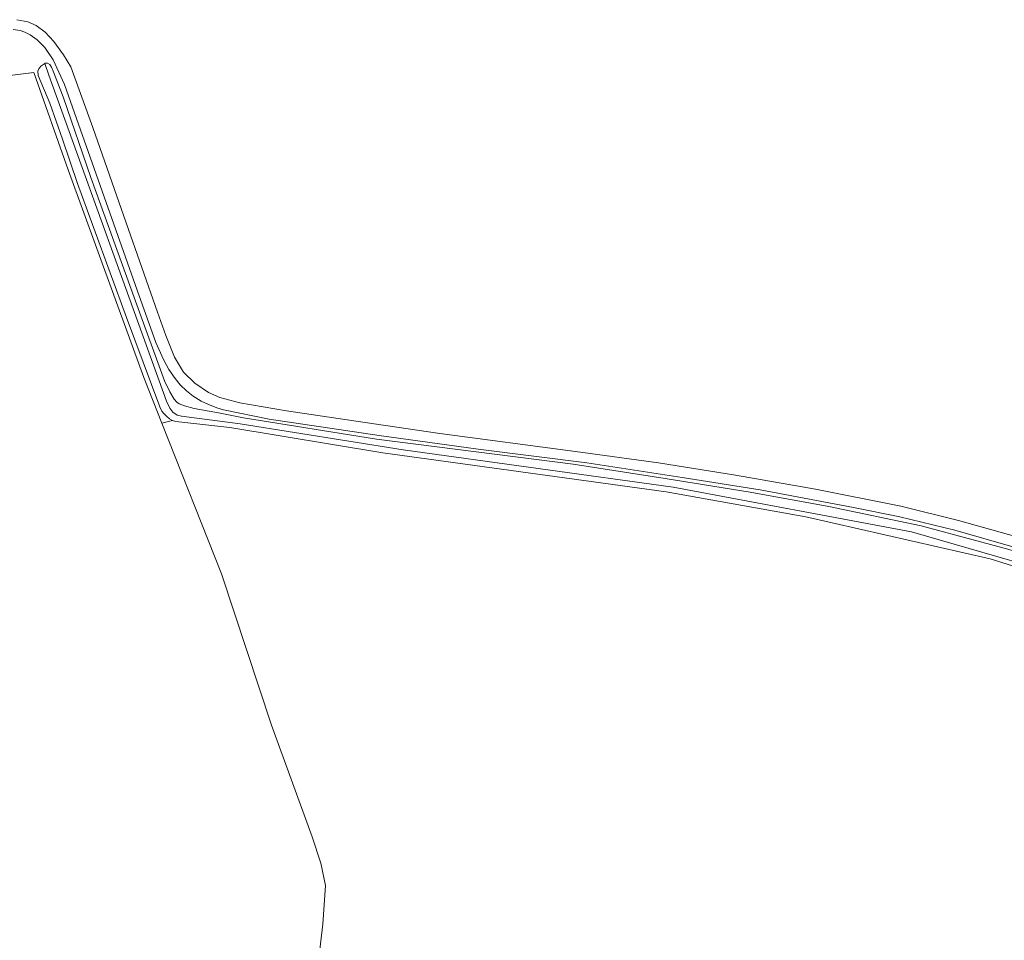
# Model space of a CAD drawing. Extents: x 176032 to 190000, y 318229 to 352878.
# Tile 175 of 184: x 177789 to 178020, y 322838 to 323053. Entities that reach past the tile are written whole.
import ezdxf

# ---------------------------------------------------------------- set-up
doc = ezdxf.new("R2010")
doc.units = 0
for name, color, linetype, lineweight in [('bp-b5-bos', 253, 'Continuous', 18), ('bp-b5-grasland', 253, 'Continuous', 18), ('gw-bs-insteekwatergang', 253, 'Continuous', 18), ('og-b5-grond_ingericht', 253, 'Continuous', 18), ('og-bs-terreinafscheiding', 7, 'Continuous', 18), ('vh-b5-verh_soort', 253, 'Continuous', 18), ('wh-bs-greppel', 253, 'greppel', 18)]:
    doc.layers.add(name, color=color, linetype=linetype, lineweight=lineweight)
doc.layers.add('viewports', color=7, linetype='Continuous')
doc.linetypes.add('greppel', pattern='A,25.5,-0.01,[14,RTW.shx,S=1,R=0,X=0,Y=0],1,[14,RTW.shx,S=1,R=0,X=0,Y=0],1,[14,RTW.shx,S=1,R=0,X=0,Y=0],1,[14,RTW.shx,S=1,R=0,X=0,Y=0],1,[14,RTW.shx,S=1,R=0,X=0,Y=0],0.5,-0.01', length=30.02)

# ---------------------------------------------------------------- blocks, each defined once
blk = doc.blocks.new('x-ref dtb totaal grijs')
at = {"layer": 'bp-b5-bos'}
blk.add_polyline3d([(177859.633, 322833.422, 43.441), (177860.575, 322841.292, 43.293), (177861.192, 322850.385, 43.31), (177860.1, 322855.629, 43.341), (177858.09, 322861.812, 43.341), (177848.512, 322887.96, 43.341), (177836.758, 322923.413, 43.336), (177822.814, 322958.774, 43.44), (177825.321, 322959.378, 43.454), (177826.079, 322959.124, 43.449), (177838.778, 322957.769, 43.454), (177874.659, 322951.78, 43.61), (177941.079, 322942.659, 43.68), (177973.811, 322936.779, 43.915), (178016.991, 322926.957, 44.115), (178044.941, 322918.221, 44.128)], dxfattribs=at)
at = {"layer": 'bp-b5-grasland'}
for points in [[(177787.965, 323051.058, 43.497), (177789.571, 323050.801, 43.502), (177790.695, 323050.434, 43.497), (177791.931, 323049.812, 43.502), (177793.604, 323048.663, 43.541), (177795.402, 323046.872, 43.554), (177797.346, 323043.975, 43.554), (177800.016, 323038.127, 43.632), (177808.842, 323013.185, 43.667), (177817.035, 322989.933, 43.697), (177821.389, 322977.683, 43.728), (177823.168, 322973.701, 43.732), (177824.419, 322971.387, 43.732), (177825.941, 322969.219, 43.75), (177827.112, 322967.788, 43.763), (177828.577, 322966.357, 43.763), (177830.146, 322965.103, 43.763), (177832.056, 322963.951, 43.763), (177833.552, 322963.208, 43.758), (177835.739, 322962.39, 43.737), (177837.286, 322961.897, 43.767), (177847.99, 322959.699, 43.606), (177873.74, 322955.905, 43.941), (177896.989, 322952.699, 43.828), (177922.482, 322949.435, 43.828), (177944.776, 322946.047, 43.928), (177963.13, 322943.121, 43.945), (177984.941, 322938.992, 44.111), (177995.856, 322936.829, 44.163), (178008.75, 322933.69, 44.232), (178022.844, 322929.635, 44.259)], [(178021.18, 322929.216, 44.115), (178000.804, 322934.705, 44.111), (177979.168, 322939.247, 43.95), (177960.726, 322942.619, 43.911), (177940.826, 322945.826, 43.754), (177919.251, 322949.121, 43.754), (177873.144, 322955.029, 43.81), (177841.954, 322959.984, 43.671), (177836.081, 322961.21, 43.641), (177830.369, 322962.192, 43.584), (177828.096, 322962.808, 43.584), (177826.878, 322963.279, 43.584), (177826.346, 322963.685, 43.589), (177825.717, 322964.424, 43.589), (177824.701, 322966.117, 43.589), (177823.396, 322968.732, 43.589), (177816.662, 322987.364, 43.589), (177806.191, 323016.336, 43.593), (177799.657, 323035.242, 43.593), (177797.326, 323041.32, 43.462), (177796.899, 323042.232, 43.467), (177796.547, 323042.835, 43.462), (177796.014, 323043.161, 43.458), (177795.457, 323043.153, 43.454), (177795.38, 323043.105, 43.453), (177794.897, 323042.804, 43.449), (177794.409, 323042.439, 43.449), (177793.999, 323041.827, 43.449), (177793.759, 323041.314, 43.449), (177793.794, 323040.292, 43.449), (177796.526, 323033.777, 43.449), (177799.496, 323025.351, 43.449), (177803.014, 323014.954, 43.449), (177814.547, 322983.554, 43.454), (177822.302, 322962.601, 43.449), (177822.807, 322961.604, 43.449), (177823.267, 322961.013, 43.449), (177823.919, 322960.389, 43.454), (177824.575, 322959.803, 43.454), (177825.321, 322959.378, 43.454), (177822.814, 322958.774, 43.44), (177818.582, 322969.505, 43.471), (177800.874, 323018.168, 43.51), (177792.804, 323040.974, 43.515), (177748.019, 323035.466, 42.973)], [(178044.941, 322918.221, 44.128), (178016.991, 322926.957, 44.115), (177973.811, 322936.779, 43.915), (177941.079, 322942.659, 43.68), (177874.659, 322951.78, 43.61), (177838.778, 322957.769, 43.454), (177826.079, 322959.124, 43.449), (177825.321, 322959.378, 43.454), (177824.575, 322959.803, 43.454), (177823.919, 322960.389, 43.454), (177823.267, 322961.013, 43.449), (177822.807, 322961.604, 43.449), (177822.302, 322962.601, 43.449), (177814.547, 322983.554, 43.454), (177803.014, 323014.954, 43.449), (177799.496, 323025.351, 43.449), (177796.526, 323033.777, 43.449), (177793.794, 323040.292, 43.449), (177793.759, 323041.314, 43.449), (177793.999, 323041.827, 43.449), (177794.409, 323042.439, 43.449), (177794.897, 323042.804, 43.449), (177795.38, 323043.105, 43.453), (177796.293, 323040.391, 42.684), (177823.863, 322963.92, 42.684), (177824.655, 322962.286, 42.688), (177825.393, 322961.336, 42.688), (177826.412, 322960.61, 42.688), (177827.452, 322960.435, 42.692), (177841.181, 322958.592, 42.836), (177879.399, 322952.554, 42.832), (177942.722, 322943.751, 43.036), (177998.6, 322933.254, 43.027), (178045.062, 322919.875, 43.175)], [(178045.062, 322919.875, 43.175), (177998.6, 322933.254, 43.027), (177942.722, 322943.751, 43.036), (177879.399, 322952.554, 42.832), (177841.181, 322958.592, 42.836), (177827.452, 322960.435, 42.692), (177826.412, 322960.61, 42.688), (177825.393, 322961.336, 42.688), (177824.655, 322962.286, 42.688), (177823.863, 322963.92, 42.684), (177796.293, 323040.391, 42.684), (177795.38, 323043.105, 43.453), (177795.457, 323043.153, 43.454), (177796.014, 323043.161, 43.458), (177796.547, 323042.835, 43.462), (177796.899, 323042.232, 43.467), (177797.326, 323041.32, 43.462), (177799.657, 323035.242, 43.593), (177806.191, 323016.336, 43.593), (177816.662, 322987.364, 43.589), (177823.396, 322968.732, 43.589), (177824.701, 322966.117, 43.589), (177825.717, 322964.424, 43.589), (177826.346, 322963.685, 43.589), (177826.878, 322963.279, 43.584), (177828.096, 322962.808, 43.584), (177830.369, 322962.192, 43.584), (177836.081, 322961.21, 43.641), (177841.954, 322959.984, 43.671), (177873.144, 322955.029, 43.81), (177919.251, 322949.121, 43.754), (177940.826, 322945.826, 43.754), (177960.726, 322942.619, 43.911), (177979.168, 322939.247, 43.95), (178000.804, 322934.705, 44.111), (178021.18, 322929.216, 44.115)]]:
    blk.add_polyline3d(points, dxfattribs=at)
at = {"layer": 'gw-bs-insteekwatergang'}
for points in [[(177795.38, 323043.105, 43.453), (177794.897, 323042.804, 43.449), (177794.409, 323042.439, 43.449), (177793.999, 323041.827, 43.449), (177793.759, 323041.314, 43.449), (177793.794, 323040.292, 43.449), (177796.526, 323033.777, 43.449), (177799.496, 323025.351, 43.449), (177803.014, 323014.954, 43.449), (177814.547, 322983.554, 43.454), (177822.302, 322962.601, 43.449), (177822.807, 322961.604, 43.449), (177823.267, 322961.013, 43.449), (177823.919, 322960.389, 43.454), (177824.575, 322959.803, 43.454), (177825.321, 322959.378, 43.454)], [(178067.241, 322914.29, 44.528), (178058.547, 322917.584, 44.224), (178039.09, 322923.633, 44.163), (178021.18, 322929.216, 44.115), (178000.804, 322934.705, 44.111), (177979.168, 322939.247, 43.95), (177960.726, 322942.619, 43.911), (177940.826, 322945.826, 43.754), (177919.251, 322949.121, 43.754), (177873.144, 322955.029, 43.81), (177841.954, 322959.984, 43.671), (177836.081, 322961.21, 43.641), (177830.369, 322962.192, 43.584), (177828.096, 322962.808, 43.584), (177826.878, 322963.279, 43.584), (177826.346, 322963.685, 43.589), (177825.717, 322964.424, 43.589), (177824.701, 322966.117, 43.589), (177823.396, 322968.732, 43.589), (177816.662, 322987.364, 43.589), (177806.191, 323016.336, 43.593), (177799.657, 323035.242, 43.593), (177797.326, 323041.32, 43.462)], [(177825.321, 322959.378, 43.454), (177826.079, 322959.124, 43.449), (177838.778, 322957.769, 43.454), (177874.659, 322951.78, 43.61), (177941.079, 322942.659, 43.68), (177973.811, 322936.779, 43.915), (178016.991, 322926.957, 44.115), (178044.941, 322918.221, 44.128), (178064.69, 322911.745, 44.293), (178066.61, 322911.132, 44.424), (178067.866, 322910.777, 44.424), (178068.369, 322910.782, 44.433), (178068.81, 322911.467, 44.52), (178068.798, 322912.356, 44.528)]]:
    blk.add_polyline3d(points, dxfattribs=at)
at = {"layer": 'og-b5-grond_ingericht'}
for points in [[(178023.307, 322932.095, 44.339), (178009.582, 322935.953, 44.321), (177996.046, 322939.323, 44.154), (177976.07, 322943.301, 44.162), (177957.313, 322946.566, 44.07), (177939.289, 322949.455, 44.082), (177919.788, 322952.125, 44.002), (177887.957, 322956.329, 44.039), (177872.568, 322958.611, 44.02), (177852.003, 322961.679, 43.934), (177841.074, 322963.569, 43.847), (177836.389, 322964.798, 43.675), (177833.78, 322965.987, 43.687), (177830.54, 322968.134, 43.761), (177827.924, 322970.74, 43.761), (177825.784, 322974.273, 43.755), (177823.756, 322979.359, 43.705), (177821.813, 322984.801, 43.872), (177814.422, 323005.698, 43.866), (177806.658, 323028.054, 44.002), (177801.437, 323042.331, 44.094), (177799.774, 323045.084, 43.835), (177797.475, 323048.211, 43.773), (177795.477, 323050.404, 43.755), (177793.318, 323051.997, 43.742), (177791.386, 323052.889, 43.699), (177788.847, 323053.359, 43.693)], [(177748.019, 323035.466, 42.973), (177792.804, 323040.974, 43.515), (177800.874, 323018.168, 43.51), (177818.582, 322969.505, 43.471), (177822.814, 322958.774, 43.44), (177836.758, 322923.413, 43.336), (177848.512, 322887.96, 43.341), (177858.09, 322861.812, 43.341), (177860.1, 322855.629, 43.341), (177861.192, 322850.385, 43.31), (177860.575, 322841.292, 43.293), (177859.633, 322833.422, 43.441), (177853.851, 322793.837, 43.871), (177772.277, 322829.247, 43.576)]]:
    blk.add_polyline3d(points, dxfattribs=at)
at = {"layer": 'og-bs-terreinafscheiding'}
for points in [[(177788.847, 323053.359, 43.693), (177791.386, 323052.889, 43.699), (177793.318, 323051.997, 43.742), (177795.477, 323050.404, 43.755), (177797.475, 323048.211, 43.773), (177799.774, 323045.084, 43.835), (177801.437, 323042.331, 44.094), (177806.658, 323028.054, 44.002), (177814.422, 323005.698, 43.866), (177821.813, 322984.801, 43.872), (177823.756, 322979.359, 43.705), (177825.784, 322974.273, 43.755), (177827.924, 322970.74, 43.761), (177830.54, 322968.134, 43.761), (177833.78, 322965.987, 43.687), (177836.389, 322964.798, 43.675), (177841.074, 322963.569, 43.847), (177852.003, 322961.679, 43.934), (177872.568, 322958.611, 44.02), (177887.957, 322956.329, 44.039), (177919.788, 322952.125, 44.002), (177939.289, 322949.455, 44.082), (177957.313, 322946.566, 44.07), (177976.07, 322943.301, 44.162), (177996.046, 322939.323, 44.154), (178009.582, 322935.953, 44.321), (178023.307, 322932.095, 44.339)], [(178022.844, 322929.635, 44.259), (178008.75, 322933.69, 44.232), (177995.856, 322936.829, 44.163), (177984.941, 322938.992, 44.111), (177963.13, 322943.121, 43.945), (177944.776, 322946.047, 43.928), (177922.482, 322949.435, 43.828), (177896.989, 322952.699, 43.828), (177873.74, 322955.905, 43.941), (177847.99, 322959.699, 43.606), (177837.286, 322961.897, 43.767), (177835.739, 322962.39, 43.737), (177833.552, 322963.208, 43.758), (177832.056, 322963.951, 43.763), (177830.146, 322965.103, 43.763), (177828.577, 322966.357, 43.763), (177827.112, 322967.788, 43.763), (177825.941, 322969.219, 43.75), (177824.419, 322971.387, 43.732), (177823.168, 322973.701, 43.732), (177821.389, 322977.683, 43.728), (177817.035, 322989.933, 43.697), (177808.842, 323013.185, 43.667), (177800.016, 323038.127, 43.632), (177797.346, 323043.975, 43.554), (177795.402, 323046.872, 43.554), (177793.604, 323048.663, 43.541), (177791.931, 323049.812, 43.502), (177790.695, 323050.434, 43.497), (177789.571, 323050.801, 43.502), (177787.965, 323051.058, 43.497)], [(177822.814, 322958.774, 43.44), (177818.582, 322969.505, 43.471), (177800.874, 323018.168, 43.51), (177792.804, 323040.974, 43.515), (177748.019, 323035.466, 42.973)], [(177822.814, 322958.774, 43.44), (177825.321, 322959.378, 43.454)], [(177853.851, 322793.837, 43.871), (177859.633, 322833.422, 43.441), (177860.575, 322841.292, 43.293), (177861.192, 322850.385, 43.31), (177860.1, 322855.629, 43.341), (177858.09, 322861.812, 43.341), (177848.512, 322887.96, 43.341), (177836.758, 322923.413, 43.336), (177822.814, 322958.774, 43.44)]]:
    blk.add_polyline3d(points, dxfattribs=at)
at = {"layer": 'vh-b5-verh_soort'}
for points in [[(178022.844, 322929.635, 44.259), (178008.75, 322933.69, 44.232), (177995.856, 322936.829, 44.163), (177984.941, 322938.992, 44.111), (177963.13, 322943.121, 43.945), (177944.776, 322946.047, 43.928), (177922.482, 322949.435, 43.828), (177896.989, 322952.699, 43.828), (177873.74, 322955.905, 43.941), (177847.99, 322959.699, 43.606), (177837.286, 322961.897, 43.767), (177835.739, 322962.39, 43.737), (177833.552, 322963.208, 43.758), (177832.056, 322963.951, 43.763), (177830.146, 322965.103, 43.763), (177828.577, 322966.357, 43.763), (177827.112, 322967.788, 43.763), (177825.941, 322969.219, 43.75), (177824.419, 322971.387, 43.732), (177823.168, 322973.701, 43.732), (177821.389, 322977.683, 43.728), (177817.035, 322989.933, 43.697), (177808.842, 323013.185, 43.667), (177800.016, 323038.127, 43.632), (177797.346, 323043.975, 43.554), (177795.402, 323046.872, 43.554), (177793.604, 323048.663, 43.541), (177791.931, 323049.812, 43.502), (177790.695, 323050.434, 43.497), (177789.571, 323050.801, 43.502), (177787.965, 323051.058, 43.497)], [(177788.847, 323053.359, 43.693), (177791.386, 323052.889, 43.699), (177793.318, 323051.997, 43.742), (177795.477, 323050.404, 43.755), (177797.475, 323048.211, 43.773), (177799.774, 323045.084, 43.835), (177801.437, 323042.331, 44.094), (177806.658, 323028.054, 44.002), (177814.422, 323005.698, 43.866), (177821.813, 322984.801, 43.872), (177823.756, 322979.359, 43.705), (177825.784, 322974.273, 43.755), (177827.924, 322970.74, 43.761), (177830.54, 322968.134, 43.761), (177833.78, 322965.987, 43.687), (177836.389, 322964.798, 43.675), (177841.074, 322963.569, 43.847), (177852.003, 322961.679, 43.934), (177872.568, 322958.611, 44.02), (177887.957, 322956.329, 44.039), (177919.788, 322952.125, 44.002), (177939.289, 322949.455, 44.082), (177957.313, 322946.566, 44.07), (177976.07, 322943.301, 44.162), (177996.046, 322939.323, 44.154), (178009.582, 322935.953, 44.321), (178023.307, 322932.095, 44.339)]]:
    blk.add_polyline3d(points, dxfattribs=at)
at = {"layer": 'wh-bs-greppel'}
blk.add_polyline3d([(177796.293, 323040.391, 42.684), (177823.863, 322963.92, 42.684), (177824.655, 322962.286, 42.688), (177825.393, 322961.336, 42.688), (177826.412, 322960.61, 42.688), (177827.452, 322960.435, 42.692), (177841.181, 322958.592, 42.836), (177879.399, 322952.554, 42.832), (177942.722, 322943.751, 43.036), (177998.6, 322933.254, 43.027), (178045.062, 322919.875, 43.175), (178066.649, 322913.121, 43.75)], dxfattribs=at)

msp = doc.modelspace()

# ---------------------------------------------------------------- block references
at = {"layer": 'viewports'}
msp.add_blockref('x-ref dtb totaal grijs', (0, 0), dxfattribs=at)

doc.saveas('drawing.dxf')
